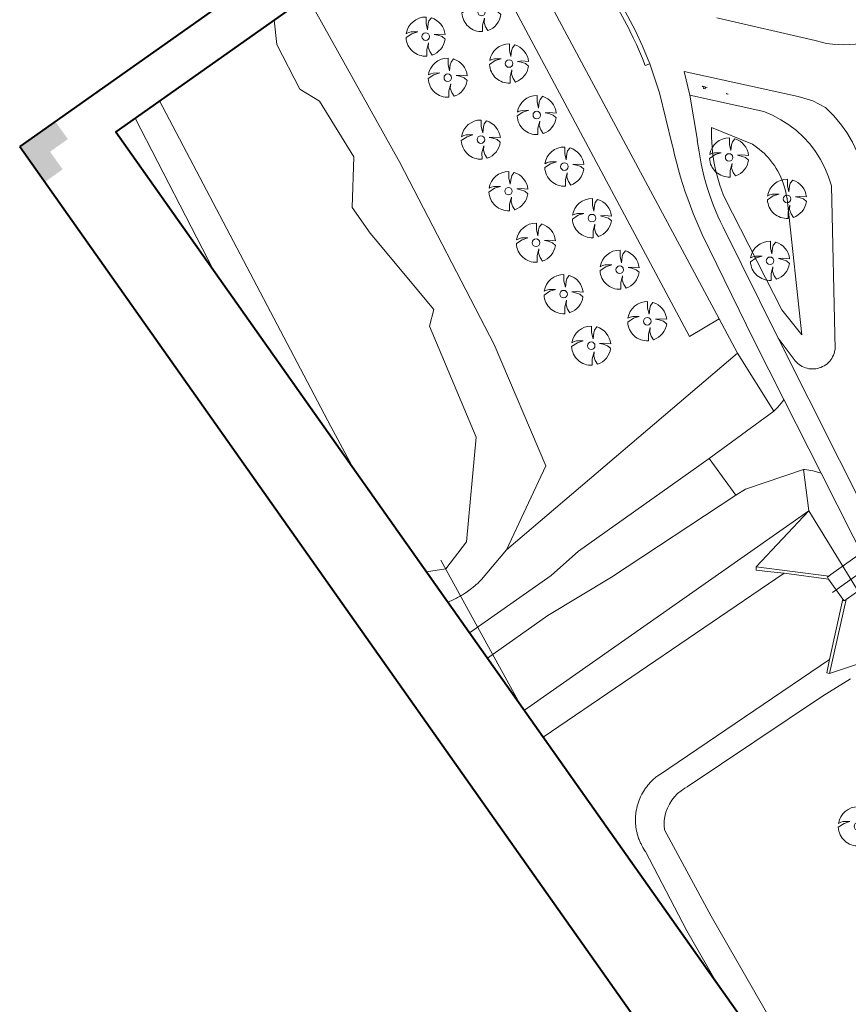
# Model space of a CAD drawing. Header units: metres. Extents: x 148425 to 149111, y 486065 to 486671.
# Tile 5 of 81: x 148425 to 148521, y 486209 to 486322. Entities that reach past the tile are written whole.
import ezdxf

# ---------------------------------------------------------------- set-up
doc = ezdxf.new("R2010")
doc.units = ezdxf.units.M
doc.header["$MEASUREMENT"] = 0
for name, color, linetype, lineweight in [('BWR-best-situatie', 2, 'Continuous', 13), ('TOP-L-duiker', 7, 'Continuous', 0), ('TOP-L-topo objecten punt', 7, 'Continuous', 0), ('TOP-L-topo objecten vlak', 7, 'Continuous', 0), ('TOP-L-water beschoeiing', 7, 'Continuous', 0), ('WVB-alg-onderhoek', 7, 'Continuous', 30)]:
    doc.layers.add(name, color=color, linetype=linetype, lineweight=lineweight)

# ---------------------------------------------------------------- blocks, each defined once
blk = doc.blocks.new('BBOOM')
at = {"layer": 'BWR-best-situatie'}
for p, q in [((0.016, 0.603), (0.016, 0.9)), ((0.016, 0.804), (0.016, 0.871)), ((0.083, 0.318), (0.016, 0.603)), ((0.116, 0.586), (0.083, 0.318)), ((0.15, 0.72), (0.116, 0.586)), ((0.26, 0.861), (0.15, 0.72)), ((-0.9, -0.042), (-0.637, 0.135)), ((-0.787, 0.185), (-0.89, 0.134)), ((-0.67, 0.217), (-0.787, 0.185)), ((-0.368, 0.218), (-0.67, 0.217)), ((-0.637, 0.135), (-0.368, 0.218)), ((0.384, 0.1), (0.586, 0.117)), ((0.551, 0.067), (0.384, 0.1)), ((0.752, 0), (0.551, 0.067)), ((0.586, 0.117), (0.895, 0.092)), ((0.89, -0.121), (0.752, 0)), ((0.133, -0.283), (0.05, -0.603)), ((0.116, -0.484), (0.133, -0.283)), ((0.05, -0.603), (0.051, -0.899)), ((0.184, -0.685), (0.116, -0.484)), ((0.293, -0.851), (0.184, -0.685))]:
    blk.add_line(p, q, dxfattribs=at)
blk.add_circle((0, 0), 0.174, dxfattribs=at)
for start, end in [(88.9495, 171.4867), (5.8447, 73.1614), (182.6375, 273.2485), (289.0687, 352.197)]:
    blk.add_arc((-0.001, 0), 0.9, start, end, dxfattribs=at)

msp = doc.modelspace()

# ---------------------------------------------------------------- hatches: boundary and pattern name
at = {"layer": 'TOP-L-topo objecten vlak', "linetype": 'Continuous', "lineweight": 0}
msp.add_hatch(color=7, dxfattribs=at).paths.add_polyline_path([(148428.24, 486303.07), (148425.36, 486307.16), (148429.45, 486310.04), (148430.89, 486308), (148428.85, 486306.56), (148430.29, 486304.52)])
msp.add_hatch(color=7, dxfattribs=at).paths.add_polyline_path([(148428.24, 486303.07), (148425.36, 486307.16), (148429.45, 486310.04), (148430.89, 486308), (148428.85, 486306.56), (148430.29, 486304.52)])
msp.add_hatch(color=7, dxfattribs=at).paths.add_polyline_path([(148428.24, 486303.07), (148425.36, 486307.16), (148429.45, 486310.04), (148430.89, 486308), (148428.85, 486306.56), (148430.29, 486304.52)])
at = {"layer": 'WVB-alg-onderhoek', "linetype": 'Continuous', "lineweight": 40, "extrusion": (0, 0, -1)}
msp.add_hatch(color=256, dxfattribs=at).paths.add_polyline_path([(-148428.24, 486303.07), (-148425.36, 486307.16), (-148429.45, 486310.04), (-148430.89, 486308), (-148428.85, 486306.56), (-148430.29, 486304.52)])

# ---------------------------------------------------------------- linework, layer by layer
at = {"layer": 'TOP-L-duiker', "color": 7, "linetype": 'Continuous', "lineweight": 0}
msp.add_line((148482.79, 486243.15), (148473.73, 486259.65), dxfattribs=at)
at = {"layer": 'TOP-L-duiker', "color": 7, "linetype": 'Continuous', "lineweight": 0, "flags": 128}
for points in [[(148539.21, 486272.6), (148518.54, 486257.98)], [(148518.73, 486255.92), (148540.68, 486271.57)], [(148541.2, 486269.88), (148520.27, 486255.11)], [(148518.54, 486257.98), (148518.29, 486257.8)], [(148518.26, 486257.47), (148518.12, 486257.67), (148518.29, 486257.8)], [(148518.26, 486257.47), (148519.91, 486255.15)], [(148520.28, 486255.11), (148520.06, 486254.95), (148519.91, 486255.15)]]:
    msp.add_lwpolyline(points, dxfattribs=at)
at = {"layer": 'TOP-L-topo objecten punt', "color": 7, "linetype": 'Continuous', "lineweight": 0}
for p, q in [((148504.08, 486313.76), (148504.08, 486313.76)), ((148506.73, 486313.18), (148506.69, 486313.15))]:
    msp.add_line(p, q, dxfattribs=at)
at = {"layer": 'TOP-L-topo objecten punt', "color": 7, "linetype": 'Continuous', "lineweight": 0, "flags": 128}
for points in [[(148503.74, 486314.04), (148503.93, 486314), (148503.88, 486313.8), (148504.08, 486313.76), (148504.13, 486313.95), (148504.31, 486313.91), (148503.78, 486314.07)], [(148506.73, 486313.18), (148506.53, 486313.24), (148506.52, 486313.19), (148506.72, 486313.15)]]:
    msp.add_lwpolyline(points, close=True, dxfattribs=at)
at = {"layer": 'TOP-L-topo objecten vlak', "color": 7, "linetype": 'Continuous', "lineweight": 0}
for p, q in [((148940.02, 486670.51), (148425.36, 486307.16)), ((148940.02, 486670.51), (148425.36, 486307.16)), ((148940.02, 486670.51), (148425.36, 486307.16)), ((148505.68, 486287.35), (148478.32, 486338.42)), ((148503.19, 486307.84), (148502.32, 486313.05)), ((148438.63, 486310.4), (148447.63, 486292.95)), ((148447.63, 486292.95), (148438.63, 486310.4)), ((148425.36, 486307.16), (148596.66, 486064.53)), ((148425.36, 486307.16), (148596.66, 486064.53)), ((148425.36, 486307.16), (148596.66, 486064.53)), ((148515.98, 486265.3), (148483.32, 486242.4)), ((148513.16, 486258.15), (148485.49, 486239.32))]:
    msp.add_line(p, q, dxfattribs=at)
at = {"layer": 'TOP-L-topo objecten vlak', "color": 7, "linetype": 'Continuous', "lineweight": 0, "flags": 128}
for points in [[(148483.69, 486342.22), (148489.32, 486331.8), (148495.32, 486320.69), (148495.45, 486320.44), (148495.83, 486319.65), (148496.2, 486318.86), (148496.55, 486318.06), (148496.89, 486317.25), (148497.21, 486316.44), (148497.72, 486316.64)], [(148475.14, 486336.18), (148502.28, 486285.33), (148505.68, 486287.35)], [(148489.78, 486332.06), (148495.16, 486322.16), (148496.07, 486320.43), (148496.89, 486318.66), (148497.72, 486316.64)], [(148481.26, 486260.83), (148485.8, 486270.47), (148479.86, 486284.42), (148469.02, 486305.33), (148459.28, 486322.73), (148458.35, 486324.33)], [(148454.59, 486321.68), (148454.89, 486318.86), (148457.55, 486313.74), (148459.81, 486312.36), (148463.75, 486305.95), (148463.54, 486300.14), (148465.62, 486297.18), (148472.91, 486288.41), (148472.42, 486286.53), (148477.79, 486273.77), (148476.66, 486261.74), (148474.29, 486258.64), (148472.09, 486258.31)], [(148472.09, 486258.31), (148474.29, 486258.64), (148476.66, 486261.74), (148477.79, 486273.77), (148472.42, 486286.53), (148472.91, 486288.41), (148465.62, 486297.18), (148463.54, 486300.14), (148463.75, 486305.95), (148459.81, 486312.36), (148457.55, 486313.74), (148454.89, 486318.86), (148454.59, 486321.68)], [(148528.45, 486321.83), (148527.9, 486321.43), (148527.34, 486321.05), (148526.76, 486320.7), (148526.16, 486320.38), (148525.55, 486320.09), (148524.93, 486319.82), (148524.49, 486319.66), (148524.35, 486319.6), (148523.75, 486319.41), (148523.15, 486319.24), (148522.54, 486319.1), (148521.93, 486318.99), (148521.31, 486318.91), (148520.69, 486318.86), (148520.03, 486318.84), (148519.36, 486318.86), (148518.7, 486318.92), (148518.04, 486319), (148516.73, 486319.32), (148505.41, 486321.92)], [(148497.72, 486316.64), (148498.06, 486315.63), (148498.86, 486313.31), (148500.3, 486307.36)], [(148501.67, 486315.77), (148514.78, 486312.89), (148516.44, 486312.4), (148517.91, 486311.62), (148518.81, 486310.73), (148519.63, 486309.77), (148520.36, 486308.74), (148521, 486307.65), (148521.55, 486306.51), (148522, 486305.33), (148522.64, 486302.83)], [(148502.32, 486313.05), (148501.67, 486315.77)], [(148463.49, 486270.5), (148461.11, 486275), (148441.42, 486312.38)], [(148441.42, 486312.38), (148461.11, 486275), (148463.49, 486270.5)], [(148502.32, 486313.05), (148510.82, 486311.16), (148511.82, 486310.74), (148512.79, 486310.23), (148513.7, 486309.65), (148514.57, 486308.98), (148515.37, 486308.24), (148516.1, 486307.44), (148516.76, 486306.57), (148517.35, 486305.66), (148517.85, 486304.69), (148518.27, 486303.68), (148518.6, 486302.65), (148519.01, 486283.88), (148518.99, 486283.76), (148518.95, 486283.56), (148518.89, 486283.36), (148518.82, 486283.17), (148518.73, 486282.99), (148518.63, 486282.81), (148518.51, 486282.64), (148518.39, 486282.48), (148518.25, 486282.34), (148518.09, 486282.2), (148517.93, 486282.08), (148517.76, 486281.96), (148517.58, 486281.87), (148517.39, 486281.78), (148517.2, 486281.72), (148517.01, 486281.66), (148516.8, 486281.62), (148516.6, 486281.6), (148516.4, 486281.6), (148516.2, 486281.61), (148515.99, 486281.63), (148515.79, 486281.68), (148515.6, 486281.73), (148515.41, 486281.81), (148515.22, 486281.89), (148515.05, 486282), (148514.88, 486282.11), (148514.72, 486282.24), (148514.57, 486282.38), (148514.43, 486282.53), (148514.31, 486282.69), (148512.46, 486285.15)], [(148513.53, 486300.76), (148515.19, 486285.52), (148512.88, 486288.39), (148506.26, 486301.35), (148506.15, 486301.64), (148505.95, 486302.16), (148505.77, 486302.69), (148505.61, 486303.23), (148505.45, 486303.77), (148505.32, 486304.32), (148505.2, 486304.86), (148505.1, 486305.41), (148505.01, 486305.97), (148504.94, 486306.53), (148504.89, 486307.09), (148504.85, 486307.64), (148504.82, 486308.21), (148504.81, 486308.77), (148504.82, 486309.33), (148509.53, 486307.4), (148509.68, 486307.31), (148509.98, 486307.09), (148510.28, 486306.86), (148510.57, 486306.62), (148510.85, 486306.37), (148511.11, 486306.11), (148511.36, 486305.83), (148511.61, 486305.55), (148511.83, 486305.25), (148512.05, 486304.95), (148512.26, 486304.63), (148512.45, 486304.31), (148512.62, 486303.98), (148512.78, 486303.64), (148512.93, 486303.3), (148513.06, 486302.95), (148513.18, 486302.59), (148513.28, 486302.23), (148513.37, 486301.87), (148513.44, 486301.5), (148513.49, 486301.13), (148513.53, 486300.76)], [(148512.46, 486285.15), (148506.14, 486297.88), (148505.84, 486298.51), (148505.55, 486299.15), (148505.27, 486299.8), (148505.02, 486300.45), (148504.77, 486301.1), (148504.55, 486301.77), (148504.33, 486302.44), (148504.13, 486303.11), (148503.95, 486303.78), (148503.79, 486304.47), (148503.63, 486305.15), (148503.5, 486305.84), (148503.38, 486306.53), (148503.18, 486307.83)], [(148500.3, 486307.36), (148500.4, 486306.96), (148500.58, 486306.19), (148500.79, 486305.34), (148501.02, 486304.48), (148501.26, 486303.64), (148501.52, 486302.79), (148501.79, 486301.96), (148502.08, 486301.12), (148502.39, 486300.3), (148502.7, 486299.47), (148503.04, 486298.66), (148503.39, 486297.85), (148503.75, 486297.05), (148509.69, 486284.92), (148513.14, 486278.08)], [(148507.79, 486283.4), (148505.68, 486287.35)], [(148536.16, 486242.85), (148535.32, 486242.36), (148535.17, 486242.32), (148535.03, 486242.29), (148534.88, 486242.29), (148534.73, 486242.29), (148534.58, 486242.32), (148534.44, 486242.36), (148534.3, 486242.41), (148534.17, 486242.48), (148534.04, 486242.56), (148533.93, 486242.66), (148533.83, 486242.76), (148533.73, 486242.88), (148533.66, 486243.01), (148533.59, 486243.14), (148533.58, 486243.18), (148512.46, 486285.15)], [(148481.26, 486260.83), (148507.79, 486283.4)], [(148511.98, 486276.75), (148507.79, 486283.4)], [(148513.14, 486278.08), (148513.14, 486278.08), (148513, 486277.89), (148512.42, 486277.21), (148512.21, 486276.99), (148512.05, 486276.82), (148511.98, 486276.75)], [(148513.14, 486278.08), (148517.4, 486269.64)], [(148511.98, 486276.75), (148511.99, 486276.74), (148504.56, 486271.3)], [(148504.56, 486271.3), (148489.55, 486260.66), (148486.39, 486257.89), (148477.04, 486251.3)], [(148507.61, 486267.1), (148504.56, 486271.3)], [(148507.61, 486267.1), (148508.71, 486267.78), (148515.38, 486270.04)], [(148515.98, 486265.3), (148515.38, 486270.04)], [(148515.38, 486270.04), (148515.53, 486270.03), (148515.76, 486270.01), (148515.98, 486269.97), (148516.23, 486269.92), (148516.45, 486269.89), (148517.4, 486269.64)], [(148517.4, 486269.64), (148532.14, 486240.45), (148533.02, 486238.89)], [(148479.09, 486248.39), (148486.03, 486253.27), (148493.34, 486257.68), (148507.61, 486267.1)], [(148509.96, 486258.86), (148515.98, 486265.3)], [(148515.98, 486265.3), (148525.92, 486249.14)], [(148474.54, 486254.83), (148474.62, 486254.86), (148474.76, 486254.92), (148474.9, 486254.98), (148475.06, 486255.05), (148475.23, 486255.13), (148475.51, 486255.27), (148475.66, 486255.34), (148475.81, 486255.42), (148475.96, 486255.51), (148476.08, 486255.58), (148476.23, 486255.67), (148476.46, 486255.81), (148476.64, 486255.93), (148476.79, 486256.03), (148476.96, 486256.16), (148477.11, 486256.27), (148477.24, 486256.37), (148477.44, 486256.52), (148477.67, 486256.71), (148477.8, 486256.82), (148477.96, 486256.97), (148478.07, 486257.07), (148478.21, 486257.21), (148478.32, 486257.32), (148478.4, 486257.4), (148481.26, 486260.83)], [(148509.96, 486258.86), (148509.93, 486258.48), (148511.62, 486258.28), (148513.16, 486258.15)], [(148518.26, 486257.47), (148518.12, 486257.67), (148518.29, 486257.8), (148509.96, 486258.86)], [(148513.16, 486258.15), (148518.26, 486257.47)], [(148519.91, 486255.15), (148518.26, 486257.47)], [(148519.91, 486255.15), (148518.38, 486248.23)], [(148518.38, 486246.62), (148520.28, 486255.11), (148520.06, 486254.95), (148519.91, 486255.15)], [(148525.92, 486249.14), (148518.38, 486246.62)], [(148505.35, 486211.2), (148501.97, 486217.07), (148497.23, 486226.17), (148497.17, 486226.26), (148497.04, 486226.45), (148496.93, 486226.64), (148496.82, 486226.84), (148496.72, 486227.04), (148496.67, 486227.14), (148496.62, 486227.24), (148496.58, 486227.34), (148496.53, 486227.45), (148496.49, 486227.55), (148496.45, 486227.66), (148496.38, 486227.87), (148496.35, 486227.98), (148496.32, 486228.08), (148496.29, 486228.19), (148496.26, 486228.3), (148496.21, 486228.52), (148496.17, 486228.74), (148496.14, 486228.96), (148496.12, 486229.07), (148496.11, 486229.18), (148496.1, 486229.3), (148496.09, 486229.41), (148496.08, 486229.63), (148496.08, 486229.86), (148496.08, 486230.08), (148496.09, 486230.19), (148496.1, 486230.3), (148496.11, 486230.42), (148496.14, 486230.64), (148496.17, 486230.86), (148496.19, 486230.97), (148496.23, 486231.19), (148496.26, 486231.3), (148496.29, 486231.41), (148496.35, 486231.62), (148496.42, 486231.84), (148496.46, 486231.94), (148496.5, 486232.05), (148496.58, 486232.26), (148496.67, 486232.46), (148496.77, 486232.66), (148496.82, 486232.76), (148496.88, 486232.86), (148496.99, 486233.05), (148497.11, 486233.24), (148497.17, 486233.34), (148497.23, 486233.43), (148497.37, 486233.61), (148497.51, 486233.79), (148497.58, 486233.87), (148497.65, 486233.96), (148497.73, 486234.04), (148497.8, 486234.12), (148497.88, 486234.2), (148497.96, 486234.28), (148498.04, 486234.36), (148498.21, 486234.51), (148498.29, 486234.59), (148498.38, 486234.66), (148498.46, 486234.73), (148498.55, 486234.8), (148498.64, 486234.86), (148498.73, 486234.93), (148498.83, 486234.99), (148518.38, 486248.23)], [(148518.38, 486248.23), (148518.06, 486246.7), (148518.38, 486246.62)], [(148564.69, 486127.15), (148554.9, 486144.67), (148544.05, 486162.69), (148530.73, 486184.53), (148512.59, 486205.15), (148504.78, 486218.76), (148499.4, 486228.66), (148499.36, 486229.17), (148499.38, 486229.68), (148499.45, 486230.19), (148499.58, 486230.68), (148499.76, 486231.16), (148499.98, 486231.62), (148500.25, 486232.06), (148500.57, 486232.46), (148500.92, 486232.83), (148501.32, 486233.15), (148501.74, 486233.44), (148502.01, 486233.59), (148517.58, 486244), (148520.77, 486245.99)]]:
    msp.add_lwpolyline(points, dxfattribs=at)
at = {"layer": 'TOP-L-water beschoeiing', "color": 7, "linetype": 'Continuous', "lineweight": 0}
for p, q in [((148461.11, 486275), (148441.42, 486312.38)), ((148463.49, 486270.5), (148461.11, 486275)), ((148485.49, 486239.32), (148513.16, 486258.15))]:
    msp.add_line(p, q, dxfattribs=at)
at = {"layer": 'TOP-L-water beschoeiing', "color": 7, "linetype": 'Continuous', "lineweight": 0, "flags": 128}
for points in [[(148477.79, 486273.77), (148476.66, 486261.74), (148474.29, 486258.64), (148472.09, 486258.31)], [(148505.35, 486211.2), (148501.97, 486217.07), (148497.23, 486226.17), (148497.17, 486226.26), (148497.04, 486226.45), (148496.93, 486226.64), (148496.82, 486226.84), (148496.72, 486227.04), (148496.67, 486227.14), (148496.62, 486227.24), (148496.58, 486227.34), (148496.53, 486227.45), (148496.49, 486227.55), (148496.45, 486227.66), (148496.38, 486227.87), (148496.35, 486227.98), (148496.32, 486228.08), (148496.29, 486228.19), (148496.26, 486228.3), (148496.21, 486228.52), (148496.17, 486228.74), (148496.14, 486228.96), (148496.12, 486229.07), (148496.11, 486229.18), (148496.1, 486229.3), (148496.09, 486229.41), (148496.08, 486229.63), (148496.08, 486229.86), (148496.08, 486230.08), (148496.09, 486230.19), (148496.1, 486230.3), (148496.11, 486230.42), (148496.14, 486230.64), (148496.17, 486230.86), (148496.19, 486230.97), (148496.23, 486231.19), (148496.26, 486231.3), (148496.29, 486231.41), (148496.35, 486231.62), (148496.42, 486231.84), (148496.46, 486231.94), (148496.5, 486232.05), (148496.58, 486232.26), (148496.67, 486232.46), (148496.77, 486232.66), (148496.82, 486232.76), (148496.88, 486232.86), (148496.99, 486233.05), (148497.11, 486233.24), (148497.17, 486233.34), (148497.23, 486233.43), (148497.37, 486233.61), (148497.51, 486233.79), (148497.58, 486233.87), (148497.65, 486233.96), (148497.73, 486234.04), (148497.8, 486234.12), (148497.88, 486234.2), (148497.96, 486234.28), (148498.04, 486234.36), (148498.21, 486234.51), (148498.29, 486234.59), (148498.38, 486234.66), (148498.46, 486234.73), (148498.55, 486234.8), (148498.64, 486234.86), (148498.73, 486234.93), (148498.83, 486234.99), (148518.38, 486248.23)]]:
    msp.add_lwpolyline(points, dxfattribs=at)
at = {"layer": 'WVB-alg-onderhoek', "lineweight": 40, "ltscale": 500}
for p, q in [((148940.02, 486670.51), (148425.36, 486307.16)), ((148425.36, 486307.16), (148596.66, 486064.53))]:
    msp.add_line(p, q, dxfattribs=at)
at = {"layer": 'WVB-alg-onderhoek', "lineweight": 40, "flags": 128}
msp.add_lwpolyline([(148601.94, 486074.39), (149104.35, 486429.09), (148938.82, 486663.54), (148436.41, 486308.84)], close=True, dxfattribs=at)
msp.add_lwpolyline([(148601.94, 486074.39), (149104.35, 486429.09), (148938.82, 486663.54), (148436.41, 486308.84)], close=True, dxfattribs=at)
msp.add_lwpolyline([(148601.94, 486074.39), (149104.35, 486429.09), (148938.82, 486663.54), (148436.41, 486308.84)], close=True, dxfattribs=at)
at = {"layer": 'WVB-alg-onderhoek', "lineweight": 40, "ltscale": 500}
msp.add_3dface([(148601.94, 486074.39), (149104.35, 486429.09), (148938.82, 486663.54), (148436.41, 486308.84)], dxfattribs=at)

# ---------------------------------------------------------------- block references
at = {"layer": 'TOP-L-topo objecten punt', "color": 7, "linetype": 'Continuous', "lineweight": 0, "xscale": 2.5, "yscale": 2.5, "zscale": 2.5}
for p in [(148478.4, 486322.6), (148471.99, 486319.77), (148481.57, 486316.68), (148474.53, 486315.05), (148484.75, 486310.76), (148478.33, 486307.94), (148506.84, 486305.89), (148487.92, 486304.84), (148481.5, 486302.02), (148513.49, 486301.13), (148491.09, 486298.92), (148484.66, 486296.1), (148511.54, 486294.02), (148494.27, 486293), (148487.83, 486290.19), (148497.44, 486287.08), (148491, 486284.27), (148521.63, 486229.06)]:
    msp.add_blockref('BBOOM', p, dxfattribs=at)

doc.saveas('drawing.dxf')
